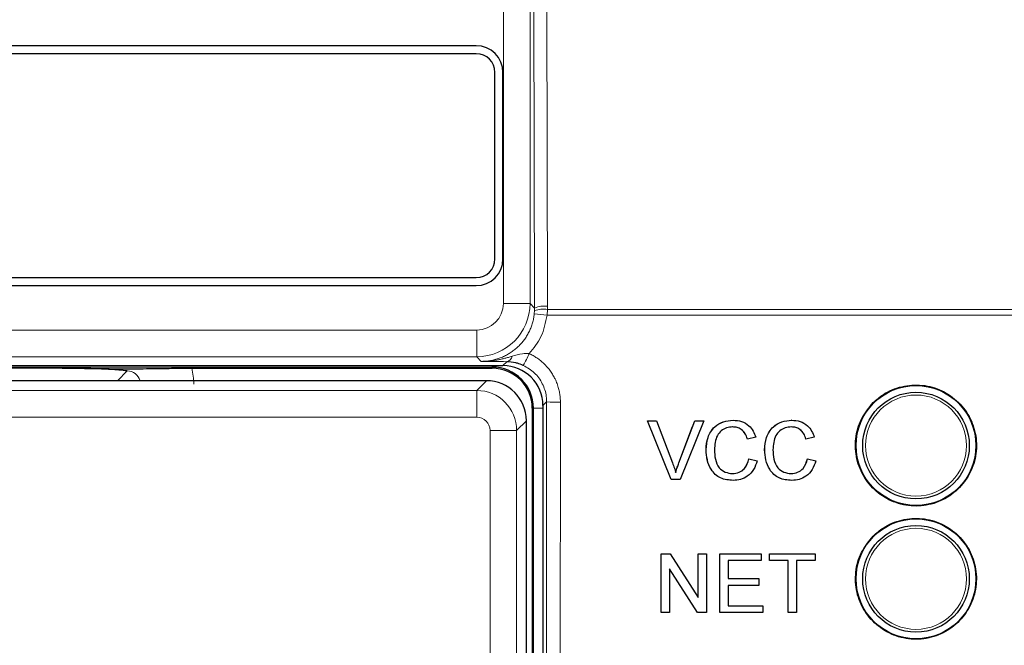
# Model space of a CAD drawing. Header units: millimetres. Extents: x 5 to 418, y 2 to 292.
# Tile 32 of 93: x 115.03 to 121.19, y 192.83 to 196.74. Entities that reach past the tile are written whole.
import ezdxf

# ---------------------------------------------------------------- set-up
doc = ezdxf.new("R2010")
doc.units = ezdxf.units.MM

msp = doc.modelspace()

# ---------------------------------------------------------------- linework, layer by layer
at = {"color": 7, "linetype": 'Continuous', "lineweight": 18}
for p, q in [((118.0555, 194.9652), (118.0555, 208.9099)), ((118.2221, 208.9099), (118.2221, 194.9652)), ((118.2508, 194.9365), (118.2464, 196.822)), ((118.327, 196.8205), (118.3314, 194.9476)), ((118.2221, 194.9652), (118.0555, 194.9652)), ((118.2221, 194.9652), (118.2508, 194.9365)), ((118.3314, 194.9476), (118.3309, 194.9274)), ((118.2488, 194.8993), (118.2505, 194.9204)), ((118.2505, 194.9204), (118.2508, 194.9365)), ((118.3309, 194.9274), (118.3288, 194.8923)), ((122.3892, 194.8923), (118.3288, 194.8923)), ((118.3309, 194.9274), (122.3887, 194.9274)), ((114.7164, 194.7986), (117.8888, 194.7986)), ((117.8888, 194.6319), (117.8888, 194.7986)), ((117.8888, 194.6319), (114.7164, 194.6319)), ((117.9175, 194.6032), (117.8888, 194.6319)), ((117.9859, 194.5672), (117.9859, 194.5766)), ((118.0526, 194.5766), (118.0772, 194.6011)), ((117.9859, 194.5672), (114.51, 194.5672)), ((115.6414, 194.482), (115.7028, 194.5434)), ((117.9859, 194.5672), (117.9859, 194.5599)), ((117.8886, 194.4209), (117.9497, 194.482)), ((114.6166, 194.4209), (117.8886, 194.4209)), ((117.8886, 194.4209), (117.8886, 194.2542)), ((118.326, 194.35), (118.3026, 194.3266)), ((118.2432, 194.3099), (118.2359, 194.3099)), ((118.2432, 194.3099), (118.3026, 194.3099)), ((118.2432, 175.4933), (118.2432, 194.3099)), ((117.8886, 194.2542), (114.7, 194.2542)), ((118.1996, 194.232), (118.1385, 194.1709)), ((118.1385, 194.1709), (117.9719, 194.1709)), ((117.9719, 191.3834), (117.9719, 194.1709)), ((118.1385, 194.1709), (118.1385, 191.3834)), ((119.153, 193.9677), (119.1527, 193.9677))]:
    msp.add_line(p, q, dxfattribs=at)
at = {"color": 7, "linetype": 'Continuous', "lineweight": 25}
for p, q in [((117.8859, 196.5766), (114.8859, 196.5766)), ((117.8859, 196.5266), (114.8859, 196.5266)), ((118.0026, 195.2433), (118.0026, 196.4099)), ((118.0526, 195.2433), (118.0526, 196.4099)), ((114.8859, 195.1266), (117.8859, 195.1266)), ((114.8859, 195.0766), (117.8859, 195.0766)), ((114.7077, 194.5766), (118.0526, 194.5766)), ((115.2971, 194.5599), (114.5027, 194.5599)), ((116.1068, 194.5599), (117.9859, 194.5599)), ((117.9497, 194.482), (114.5555, 194.482)), ((118.2359, 194.3099), (118.2359, 175.4933)), ((118.3026, 194.3266), (118.3026, 175.4938)), ((118.1996, 175.5712), (118.1996, 194.232)), ((119.1048, 193.8638), (118.957, 194.2305)), ((118.9574, 194.2305), (118.957, 194.2305)), ((119.1051, 193.8638), (118.9574, 194.2305)), ((118.9574, 194.2305), (119.0134, 194.2305)), ((119.0134, 194.2305), (119.113, 193.9677)), ((119.153, 193.9677), (119.2529, 194.2305)), ((119.3089, 194.2305), (119.1611, 193.8638)), ((119.2529, 194.2305), (119.2526, 194.2305)), ((119.2529, 194.2305), (119.3089, 194.2305)), ((119.4921, 194.2352), (119.4919, 194.2352)), ((119.8585, 194.2352), (119.8582, 194.2352)), ((119.1527, 193.9677), (119.2392, 194.1954)), ((119.5817, 194.1175), (119.5813, 194.1175)), ((119.6333, 194.1286), (119.5817, 194.1175)), ((119.948, 194.1175), (119.9476, 194.1175)), ((119.9996, 194.1286), (119.948, 194.1175)), ((119.3234, 194.0499), (119.323, 194.0499)), ((119.6897, 194.0499), (119.6893, 194.0499)), ((119.5911, 193.9932), (119.5907, 193.9932)), ((119.5911, 193.9932), (119.6427, 193.9812)), ((119.9574, 193.9932), (119.957, 193.9932)), ((119.9574, 193.9932), (120.009, 193.9812)), ((119.1051, 193.8638), (119.1048, 193.8638)), ((119.1611, 193.8638), (119.1051, 193.8638)), ((119.4932, 193.8591), (119.4928, 193.8591)), ((119.8595, 193.8591), (119.8591, 193.8591)), ((119.0432, 193.3997), (119.0429, 193.3997)), ((119.0432, 193.0331), (119.0432, 193.3997)), ((119.0432, 193.3997), (119.0978, 193.3997)), ((119.0978, 193.3997), (119.2733, 193.1261)), ((119.2733, 193.3997), (119.2731, 193.3997)), ((119.2733, 193.1261), (119.2733, 193.3997)), ((119.2733, 193.3997), (119.325, 193.3997)), ((119.325, 193.3997), (119.325, 193.0331)), ((119.4095, 193.3997), (119.4093, 193.3997)), ((119.4095, 193.0331), (119.4095, 193.3997)), ((119.4095, 193.3997), (119.6678, 193.3997)), ((119.6678, 193.3574), (119.4611, 193.3574)), ((119.4611, 193.3574), (119.4611, 193.2446)), ((119.6678, 193.3997), (119.6678, 193.3574)), ((119.7194, 193.3997), (119.7193, 193.3997)), ((119.7194, 193.3574), (119.7193, 193.3574)), ((119.7194, 193.3574), (119.7194, 193.3997)), ((119.7194, 193.3997), (120.0059, 193.3997)), ((119.8368, 193.3574), (119.7194, 193.3574)), ((119.8368, 193.0331), (119.8368, 193.3574)), ((120.0059, 193.3574), (119.8885, 193.3574)), ((119.8885, 193.3574), (119.8885, 193.0331)), ((120.0059, 193.3997), (120.0059, 193.3574)), ((119.2704, 193.0331), (119.0949, 193.3067)), ((119.0949, 193.3067), (119.0949, 193.0331)), ((119.4611, 193.2446), (119.6537, 193.2446)), ((119.6537, 193.2446), (119.6537, 193.2023)), ((119.6537, 193.2023), (119.4611, 193.2023)), ((119.4611, 193.2023), (119.4611, 193.0754)), ((119.4611, 193.0754), (119.6771, 193.0754)), ((119.6771, 193.0754), (119.6771, 193.0331)), ((119.0424, 193.0331), (119.0424, 193.0336)), ((119.0432, 193.0331), (119.0424, 193.0331)), ((119.0949, 193.0331), (119.0432, 193.0331)), ((119.2704, 193.0331), (119.2697, 193.0331)), ((119.325, 193.0331), (119.2704, 193.0331)), ((119.4095, 193.0331), (119.4088, 193.0331)), ((119.6771, 193.0331), (119.4095, 193.0331)), ((119.8368, 193.0331), (119.8362, 193.0331)), ((119.8885, 193.0331), (119.8368, 193.0331))]:
    msp.add_line(p, q, dxfattribs=at)
for centre, radius in [((120.6359, 194.0766), 0.375), ((120.6359, 194.0766), 0.3333), ((120.6359, 193.2433), 0.375), ((120.6359, 193.2433), 0.3333)]:
    msp.add_circle(centre, radius, dxfattribs=at)
at = {"color": 7, "linetype": 'Continuous', "lineweight": 18}
for centre in [(120.6359, 194.0766), (120.6359, 193.2433)]:
    msp.add_circle(centre, 0.3158, dxfattribs=at)
at = {"color": 7, "linetype": 'Continuous', "lineweight": 25}
for centre, radius, start, end in [((117.8859, 196.4099), 0.1667, 0, 90), ((117.8859, 196.4099), 0.1167, 0, 90), ((117.8859, 195.2433), 0.1167, 270, 0), ((117.8859, 195.2433), 0.1667, 270, 0), ((117.9859, 194.3099), 0.2573, 0, 90), ((117.9859, 194.3099), 0.25, 0, 90)]:
    msp.add_arc(centre, radius, start, end, dxfattribs=at)
at = {"color": 7, "linetype": 'Continuous', "lineweight": 18}
for centre, radius, start, end in [((117.8888, 194.9653), 0.3333, 270.00873, 359.99127), ((118.3129, 194.7829), 0.1658, 83.61467, 112.00928), ((118.2117, 194.0148), 0.8853, 82.39916, 87.59893), ((118.3047, 194.7629), 0.1666, 80.96458, 109.01794), ((117.73, 194.8511), 0.526, 328.7156, 337.70032), ((118.0669, 194.6436), 0.0437, 283.66786, 348.64856), ((118.391, 195.1473), 0.8, 265.33873, 271.51453)]:
    msp.add_arc(centre, radius, start, end, dxfattribs=at)
for centre, major_axis, ratio, start_param, end_param in [((117.8888, 194.9653), (-0.1179, 0.1179), 0.999695, 2.356347, 3.926839), ((115.7017, 194.459), (0.0604, 0.0604), 0.975938, 5.761194, 7.067214), ((115.7017, 194.459), (-0.2954, -0.2954), 0.997265, 2.357564, 2.599116), ((117.8886, 194.1709), (-0.1768, 0.1768), 0.999899, 3.927143, 5.497635), ((117.8886, 194.1709), (0.0589, 0.0589), 0.999695, 5.497939, 7.068431)]:
    msp.add_ellipse(centre, major_axis=major_axis, ratio=ratio, start_param=start_param, end_param=end_param, dxfattribs=at)
at = {"color": 7, "linetype": 'Continuous', "lineweight": 25}
for centre, major_axis, ratio, start_param, end_param in [((118.0526, 194.3266), (0.1768, 0.1768), 0.999695, 5.497939, 7.068431), ((117.9497, 194.232), (0.1768, -0.1768), 0.999899, 0.78555, 2.356042)]:
    msp.add_ellipse(centre, major_axis=major_axis, ratio=ratio, start_param=start_param, end_param=end_param, dxfattribs=at)
at = {"color": 7, "linetype": 'Continuous', "lineweight": 18}
for points, knots in [([(117.9175, 194.6032), (117.93, 194.6036), (117.9516, 194.6043), (117.9822, 194.6091), (118.0093, 194.6156), (118.0362, 194.6245), (118.0621, 194.6356), (118.0868, 194.6488), (118.1102, 194.6639), (118.1326, 194.6811), (118.1534, 194.7002), (118.1723, 194.7208), (118.1895, 194.7428), (118.2049, 194.7665), (118.2182, 194.7914), (118.2293, 194.8171), (118.2381, 194.8436), (118.245, 194.8711), (118.2475, 194.8899), (118.2488, 194.8993)], [0, 0, 0, 0, 0.076827, 0.133502, 0.190569, 0.248874, 0.307607, 0.36425, 0.421286, 0.479565, 0.538273, 0.594957, 0.652035, 0.710361, 0.769117, 0.825813, 0.882904, 0.941237, 1, 1, 1, 1]), ([(118.3288, 194.8923), (118.3195, 194.8459), (118.3016, 194.7564), (118.2443, 194.6856), (118.2167, 194.6515)], [0, 0, 0, 0, 0.518965, 1, 1, 1, 1]), ([(118.1097, 194.635), (118.1308, 194.6419), (118.1651, 194.6532), (118.2024, 194.652), (118.2167, 194.6515)], [0, 0, 0, 0, 0.616269, 1, 1, 1, 1]), ([(118.2167, 194.6515), (118.225, 194.6475), (118.2417, 194.6394), (118.2655, 194.6246), (118.2883, 194.6078), (118.3077, 194.5907), (118.3274, 194.5707), (118.3453, 194.5491), (118.3625, 194.5238), (118.3752, 194.5012), (118.3871, 194.4757), (118.3968, 194.4494), (118.4047, 194.4198), (118.4093, 194.3939), (118.4117, 194.3697), (118.412, 194.355), (118.4122, 194.3477)], [0, 0, 0, 0, 0.0724632, 0.1456346, 0.2198616, 0.2948304, 0.3491351, 0.4404376, 0.5146525, 0.5896077, 0.6439454, 0.7353042, 0.8095659, 0.8845695, 0.9421589, 1, 1, 1, 1]), ([(117.9175, 194.6032), (117.918, 194.6032), (117.9199, 194.6032), (117.9269, 194.6032), (117.9402, 194.6035), (117.9587, 194.6045), (117.9789, 194.6063), (117.999, 194.6089), (118.0201, 194.6123), (118.0419, 194.6167), (118.0646, 194.622), (118.0871, 194.6281), (118.1022, 194.6327), (118.1097, 194.635)], [0, 0, 0, 0, 0.007374, 0.029525, 0.108213, 0.211937, 0.315794, 0.420031, 0.524388, 0.642978, 0.761709, 0.880803, 1, 1, 1, 1]), ([(118.0772, 194.6011), (118.0494, 194.6014), (117.9935, 194.6021), (117.9433, 194.6028), (117.9179, 194.6032), (117.9175, 194.6032)], [0, 0, 0, 0, 0.493471, 0.993525, 1, 1, 1, 1]), ([(118.326, 194.35), (118.3256, 194.3611), (118.324, 194.4001), (118.303, 194.4652), (118.253, 194.5354), (118.204, 194.5638), (118.1796, 194.578)], [0, 0, 0, 0, 0.1158491, 0.410745, 0.7054053, 1, 1, 1, 1]), ([(118.3106, 175.4537), (118.3123, 177.0268), (118.3157, 180.1732), (118.3199, 184.8964), (118.3234, 189.622), (118.3251, 192.774), (118.326, 194.35)], [0, 0, 0, 0, 0.249948, 0.4999168, 0.749948, 1, 1, 1, 1]), ([(118.4122, 194.3477), (118.4121, 194.2921), (118.412, 194.0145), (118.4114, 192.8483), (118.4097, 189.9609), (118.4066, 185.5198), (118.4021, 180.3858), (118.3985, 177.0298), (118.3968, 175.4483)], [0, 0, 0, 0, 0.0088086, 0.044043, 0.1849809, 0.4668597, 0.7487682, 1, 1, 1, 1])]:
    msp.add_open_spline(points, degree=3, knots=knots, dxfattribs=at)
at = {"color": 7, "linetype": 'Continuous', "lineweight": 25}
for points, knots in [([(118.1796, 194.578), (118.1672, 194.5829), (118.1515, 194.5893), (118.1165, 194.5984), (118.0953, 194.5999), (118.0772, 194.6011)], [0, 0, 0, 0, 0.339193, 0.433001, 1, 1, 1, 1]), ([(115.2971, 194.5599), (115.339, 194.5599), (115.4228, 194.5597), (115.5283, 194.5586), (115.5976, 194.5575), (115.6448, 194.5565), (115.6709, 194.5559), (115.6936, 194.5557), (115.7037, 194.5557), (115.7147, 194.5557), (115.7377, 194.556), (115.7996, 194.5574), (115.8999, 194.5591), (116.0311, 194.5599), (116.0898, 194.5599), (116.1068, 194.5599)], [0, 0, 0, 0, 0.128577, 0.256774, 0.366203, 0.423386, 0.480733, 0.4927, 0.502094, 0.511497, 0.526539, 0.585134, 0.819275, 0.947543, 1, 1, 1, 1]), ([(115.7028, 194.5434), (115.7026, 194.5434), (115.6985, 194.5438), (115.6783, 194.5459), (115.6303, 194.5504), (115.5426, 194.5556), (115.4213, 194.5593), (115.3385, 194.5597), (115.2971, 194.5599)], [0, 0, 0, 0, 0.002745, 0.050808, 0.24575, 0.544907, 0.772204, 1, 1, 1, 1]), ([(120.3686, 194.3448), (120.3414, 194.3118), (120.2871, 194.2459), (120.2529, 194.12), (120.2596, 193.9914), (120.3091, 193.8717), (120.3954, 193.7752), (120.5088, 193.7127), (120.6367, 193.6912), (120.7644, 193.7133), (120.8775, 193.7765), (120.9632, 193.8735), (121.012, 193.9933), (121.0185, 194.1224), (120.9819, 194.2464), (120.9062, 194.3514), (120.8001, 194.4255), (120.6751, 194.4604), (120.5461, 194.4515), (120.4405, 194.408), (120.3885, 194.3623), (120.3686, 194.3448)], [0, 0, 0, 0, 0.053572, 0.107144, 0.160731, 0.214379, 0.268102, 0.321888, 0.375695, 0.429473, 0.483183, 0.536814, 0.590389, 0.643958, 0.697575, 0.751273, 0.805049, 0.858864, 0.912659, 0.966387, 1, 1, 1, 1]), ([(119.323, 194.0499), (119.325, 194.0763), (119.3289, 194.1291), (119.3697, 194.1939), (119.4297, 194.2294), (119.4711, 194.2333), (119.4918, 194.2352)], [0, 0, 0, 0, 0.280492, 0.55957, 0.779615, 1, 1, 1, 1]), ([(119.3234, 194.0499), (119.3253, 194.0763), (119.3293, 194.1291), (119.3701, 194.1939), (119.43, 194.2294), (119.4714, 194.2333), (119.4921, 194.2352)], [0, 0, 0, 0, 0.280492, 0.55957, 0.779615, 1, 1, 1, 1]), ([(119.4921, 194.2352), (119.5101, 194.2339), (119.5459, 194.2312), (119.5899, 194.2047), (119.6193, 194.1685), (119.6287, 194.1419), (119.6333, 194.1286)], [0, 0, 0, 0, 0.280081, 0.559449, 0.779549, 1, 1, 1, 1]), ([(119.6893, 194.0499), (119.6913, 194.0763), (119.6952, 194.1291), (119.736, 194.1939), (119.796, 194.2294), (119.8374, 194.2333), (119.8581, 194.2352)], [0, 0, 0, 0, 0.2804925, 0.5595697, 0.7796153, 1, 1, 1, 1]), ([(119.6897, 194.0499), (119.6917, 194.0763), (119.6956, 194.1291), (119.7364, 194.1939), (119.7963, 194.2294), (119.8377, 194.2333), (119.8585, 194.2352)], [0, 0, 0, 0, 0.280492, 0.55957, 0.779615, 1, 1, 1, 1]), ([(119.8585, 194.2352), (119.8764, 194.2339), (119.9123, 194.2312), (119.9562, 194.2047), (119.9856, 194.1685), (119.995, 194.1419), (119.9996, 194.1286)], [0, 0, 0, 0, 0.280081, 0.559449, 0.779549, 1, 1, 1, 1]), ([(119.4896, 194.1929), (119.4767, 194.192), (119.4508, 194.1902), (119.4163, 194.1705), (119.3807, 194.1255), (119.3774, 194.0812), (119.375, 194.0501)], [0, 0, 0, 0, 0.187223, 0.373906, 0.560736, 1, 1, 1, 1]), ([(119.5813, 194.1175), (119.5773, 194.1289), (119.5692, 194.1517), (119.5465, 194.1778), (119.5177, 194.1912), (119.4988, 194.1923), (119.4893, 194.1929)], [0, 0, 0, 0, 0.280553, 0.559739, 0.779654, 1, 1, 1, 1]), ([(119.5817, 194.1175), (119.5776, 194.1289), (119.5696, 194.1517), (119.5468, 194.1778), (119.5181, 194.1912), (119.4991, 194.1923), (119.4896, 194.1929)], [0, 0, 0, 0, 0.280553, 0.559739, 0.779654, 1, 1, 1, 1]), ([(119.856, 194.1929), (119.843, 194.192), (119.8172, 194.1902), (119.7826, 194.1705), (119.747, 194.1255), (119.7437, 194.0812), (119.7413, 194.0501)], [0, 0, 0, 0, 0.187223, 0.373906, 0.560736, 1, 1, 1, 1]), ([(119.9476, 194.1175), (119.9436, 194.1289), (119.9355, 194.1517), (119.9128, 194.1778), (119.8841, 194.1912), (119.8651, 194.1923), (119.8556, 194.1929)], [0, 0, 0, 0, 0.280553, 0.559739, 0.779654, 1, 1, 1, 1]), ([(119.948, 194.1175), (119.9439, 194.1289), (119.9359, 194.1517), (119.9132, 194.1778), (119.8844, 194.1912), (119.8655, 194.1923), (119.856, 194.1929)], [0, 0, 0, 0, 0.280553, 0.559739, 0.779654, 1, 1, 1, 1]), ([(119.4928, 193.8591), (119.4653, 193.8611), (119.4106, 193.8652), (119.3528, 193.9209), (119.3275, 193.9862), (119.3245, 194.0286), (119.323, 194.0499)], [0, 0, 0, 0, 0.279955, 0.558088, 0.778912, 1, 1, 1, 1]), ([(119.4932, 193.8591), (119.4657, 193.8611), (119.411, 193.8652), (119.3531, 193.9209), (119.3279, 193.9862), (119.3249, 194.0286), (119.3234, 194.0499)], [0, 0, 0, 0, 0.279955, 0.558088, 0.778912, 1, 1, 1, 1]), ([(119.375, 194.0501), (119.376, 194.0304), (119.3781, 193.9911), (119.3994, 193.9385), (119.4419, 193.9068), (119.4728, 193.9032), (119.4883, 193.9014)], [0, 0, 0, 0, 0.281245, 0.560716, 0.780138, 1, 1, 1, 1]), ([(119.8591, 193.8591), (119.8317, 193.8611), (119.7769, 193.8652), (119.7191, 193.9209), (119.6938, 193.9862), (119.6908, 194.0286), (119.6893, 194.0499)], [0, 0, 0, 0, 0.279955, 0.558088, 0.778912, 1, 1, 1, 1]), ([(119.8595, 193.8591), (119.832, 193.8611), (119.7773, 193.8652), (119.7194, 193.9209), (119.6942, 193.9862), (119.6912, 194.0286), (119.6897, 194.0499)], [0, 0, 0, 0, 0.2799551, 0.5580876, 0.7789116, 1, 1, 1, 1]), ([(119.7413, 194.0501), (119.7424, 194.0304), (119.7444, 193.9911), (119.7657, 193.9385), (119.8082, 193.9068), (119.8392, 193.9032), (119.8546, 193.9014)], [0, 0, 0, 0, 0.281245, 0.560716, 0.780138, 1, 1, 1, 1]), ([(119.113, 193.9677), (119.1171, 193.9568), (119.1245, 193.9372), (119.1305, 193.9173), (119.1331, 193.9085)], [0, 0, 0, 0, 0.559998, 1, 1, 1, 1]), ([(119.1328, 193.9085), (119.1362, 193.9196), (119.1422, 193.9396), (119.1495, 193.9591), (119.1527, 193.9677)], [0, 0, 0, 0, 0.559972, 1, 1, 1, 1]), ([(119.1331, 193.9085), (119.1365, 193.9196), (119.1426, 193.9396), (119.1498, 193.9591), (119.153, 193.9677)], [0, 0, 0, 0, 0.559972, 1, 1, 1, 1]), ([(119.488, 193.9014), (119.502, 193.9028), (119.5302, 193.9055), (119.573, 193.9366), (119.584, 193.9718), (119.5907, 193.9932)], [0, 0, 0, 0, 0.280711, 0.560905, 1, 1, 1, 1]), ([(119.4883, 193.9014), (119.5024, 193.9028), (119.5305, 193.9055), (119.5734, 193.9366), (119.5843, 193.9718), (119.5911, 193.9932)], [0, 0, 0, 0, 0.2807112, 0.5609046, 1, 1, 1, 1]), ([(119.6427, 193.9812), (119.6366, 193.9624), (119.6245, 193.925), (119.5858, 193.884), (119.5394, 193.8622), (119.5086, 193.8601), (119.4932, 193.8591)], [0, 0, 0, 0, 0.280256, 0.559546, 0.779589, 1, 1, 1, 1]), ([(119.8543, 193.9014), (119.8684, 193.9028), (119.8965, 193.9055), (119.9393, 193.9366), (119.9503, 193.9718), (119.957, 193.9932)], [0, 0, 0, 0, 0.280711, 0.560905, 1, 1, 1, 1]), ([(119.8546, 193.9014), (119.8687, 193.9028), (119.8969, 193.9055), (119.9397, 193.9366), (119.9507, 193.9718), (119.9574, 193.9932)], [0, 0, 0, 0, 0.2807112, 0.5609046, 1, 1, 1, 1]), ([(120.009, 193.9812), (120.003, 193.9624), (119.9908, 193.925), (119.9522, 193.884), (119.9058, 193.8622), (119.8749, 193.8601), (119.8595, 193.8591)], [0, 0, 0, 0, 0.280256, 0.559546, 0.779589, 1, 1, 1, 1]), ([(120.3686, 193.5109), (120.3415, 193.478), (120.2874, 193.4121), (120.2533, 193.2863), (120.2601, 193.1578), (120.3097, 193.0384), (120.3959, 192.942), (120.5093, 192.8796), (120.637, 192.8583), (120.7646, 192.8806), (120.8775, 192.9438), (120.963, 193.0407), (121.0117, 193.1604), (121.018, 193.2893), (120.9813, 193.4132), (120.9057, 193.518), (120.7996, 193.592), (120.6747, 193.6267), (120.5459, 193.6177), (120.4404, 193.5741), (120.3886, 193.5285), (120.3686, 193.5109)], [0, 0, 0, 0, 0.053569, 0.107138, 0.160725, 0.214376, 0.268107, 0.3219, 0.37571, 0.429486, 0.483191, 0.536814, 0.590384, 0.643951, 0.697571, 0.751276, 0.805059, 0.858878, 0.912673, 0.966396, 1, 1, 1, 1])]:
    msp.add_open_spline(points, degree=3, knots=knots, dxfattribs=at)

doc.saveas('drawing.dxf')
